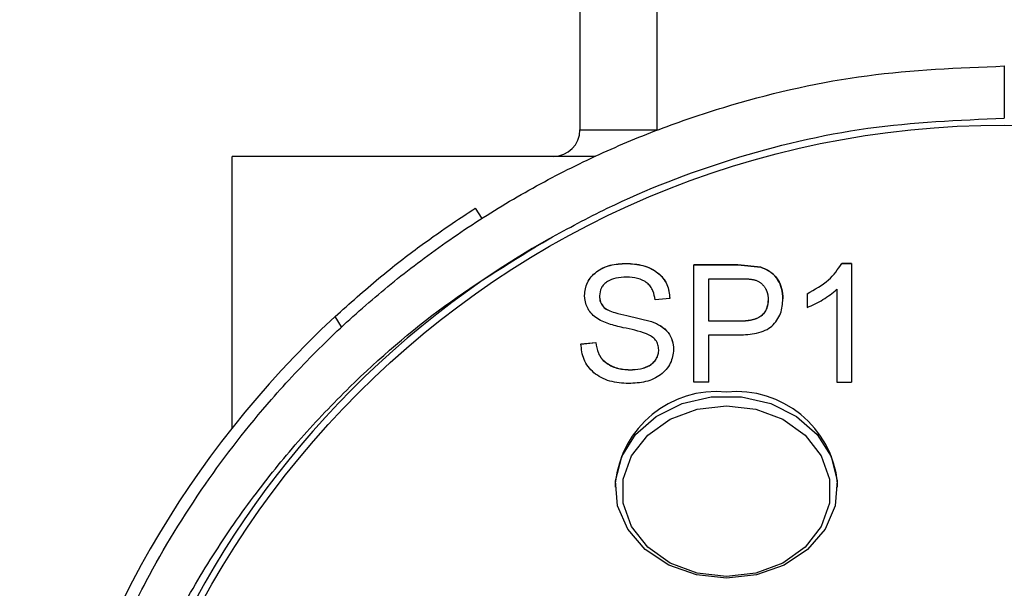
# Model space of a CAD drawing. Header units: inches. Extents: x 2.6 to 13.1, y 0.8 to 9.4.
# Tile 10 of 23: x 7.533 to 7.812, y 8.481 to 8.642. Entities that reach past the tile are written whole.
import ezdxf

# ---------------------------------------------------------------- set-up
doc = ezdxf.new("R2010")
doc.units = ezdxf.units.IN
doc.header["$MEASUREMENT"] = 0

msp = doc.modelspace()

# ---------------------------------------------------------------- linework, layer by layer
at = {"color": 7, "linetype": 'Continuous', "lineweight": 25}
for p, q in [((7.6916458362, 8.6658346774), (7.6916458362, 8.6108346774)), ((7.7134706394, 8.6682953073), (7.7134706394, 8.6106500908)), ((7.8118958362, 8.6289252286), (7.8118958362, 8.6141614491)), ((7.6916458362, 8.6108346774), (7.7134706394, 8.6108346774)), ((7.5931458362, 8.5265092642), (7.5931458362, 8.6033346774)), ((7.6961009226, 8.6033346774), (7.5931458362, 8.6033346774)), ((7.6619892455, 8.5886408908), (7.663821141, 8.5857653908)), ((7.7047089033, 8.5730410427), (7.7047089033, 8.5730123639)), ((7.7239634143, 8.5726107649), (7.7364222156, 8.5726107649)), ((7.7239634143, 8.5726107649), (7.7239634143, 8.5725820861)), ((7.7364222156, 8.5725820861), (7.7239634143, 8.5725820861)), ((7.7239634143, 8.5394506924), (7.7239634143, 8.5725820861)), ((7.7364222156, 8.5726107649), (7.742906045, 8.5719720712)), ((7.7364222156, 8.5726107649), (7.7364222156, 8.5725820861)), ((7.742906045, 8.5719433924), (7.7364222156, 8.5725820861)), ((7.742906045, 8.5719720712), (7.742906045, 8.5719433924)), ((7.7658867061, 8.5730410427), (7.7686115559, 8.5730410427)), ((7.7686115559, 8.5730123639), (7.7658867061, 8.5730123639)), ((7.7686115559, 8.5730123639), (7.7686115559, 8.5730410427)), ((7.7686115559, 8.5730123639), (7.7686115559, 8.5394506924)), ((7.7281655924, 8.5687095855), (7.7368818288, 8.5687095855)), ((7.7281655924, 8.556661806), (7.7281655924, 8.5687095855)), ((7.7644093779, 8.5656976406), (7.7644093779, 8.5394506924)), ((7.6929723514, 8.5639648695), (7.6929723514, 8.5639361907)), ((7.6971745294, 8.5638841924), (7.6971745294, 8.5638555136)), ((7.717134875, 8.5631159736), (7.712932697, 8.5626856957)), ((7.717134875, 8.5631446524), (7.717134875, 8.5631159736)), ((7.7449743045, 8.5627999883), (7.7449743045, 8.5628286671)), ((7.7491764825, 8.5630101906), (7.7491764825, 8.5629815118)), ((7.7560050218, 8.5644068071), (7.7560050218, 8.5605343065)), ((7.6984959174, 8.5605226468), (7.6984959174, 8.560493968)), ((7.6241089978, 8.5550430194), (7.6222465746, 8.5579664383)), ((7.7049222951, 8.5583174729), (7.7119478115, 8.5566098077)), ((7.7049222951, 8.5583174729), (7.7049222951, 8.5582887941)), ((7.7049222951, 8.5582887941), (7.7119478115, 8.5565811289)), ((7.7119478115, 8.5566098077), (7.7119478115, 8.5565811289)), ((7.7369639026, 8.5566904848), (7.7281655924, 8.5566904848)), ((7.7369639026, 8.556661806), (7.7281655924, 8.556661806)), ((7.7369639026, 8.5566904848), (7.7369639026, 8.556661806)), ((7.7281655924, 8.5527893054), (7.7367012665, 8.5527893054)), ((7.7281655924, 8.5394506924), (7.7281655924, 8.5527893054)), ((7.6919218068, 8.5502363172), (7.6961239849, 8.550666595)), ((7.6919218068, 8.5502076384), (7.6961239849, 8.5506379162)), ((7.6919218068, 8.5502363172), (7.6919218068, 8.5502076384)), ((7.6961239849, 8.550666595), (7.6961239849, 8.5506379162)), ((7.7139832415, 8.5485958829), (7.7139832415, 8.5485672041)), ((7.7181854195, 8.5486967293), (7.7181854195, 8.5486680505)), ((7.7058086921, 8.5429215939), (7.7058086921, 8.5428929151)), ((7.7281655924, 8.5394506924), (7.7239634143, 8.5394506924)), ((7.7644093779, 8.5394506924), (7.7686115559, 8.5394506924)), ((7.7016596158, 8.5108090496), (7.7016596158, 8.5096799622)), ((7.7646517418, 8.5096799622), (7.7646517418, 8.5108090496))]:
    msp.add_line(p, q, dxfattribs=at)
at = {"color": 7, "linetype": 'Continuous', "lineweight": 25, "flags": 128}
for points in [[(7.7331556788, 8.4838798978), (7.7246581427, 8.4848366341), (7.7167908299, 8.4876358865), (7.7101372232, 8.4920700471), (7.70519079, 8.4978102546), (7.7023183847, 8.5044307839), (7.7017330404, 8.5114406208), (7.7034781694, 8.5183198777), (7.7074243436, 8.5245583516), (7.7132788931, 8.5296933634), (7.7206076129, 8.5333440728), (7.7288669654, 8.5352397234), (7.7374443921, 8.5352397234), (7.7457037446, 8.5333440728), (7.7530324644, 8.5296933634), (7.758887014, 8.5245583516), (7.7628331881, 8.5183198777), (7.7645783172, 8.5114406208), (7.7639929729, 8.5044307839), (7.7611205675, 8.4978102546), (7.7561741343, 8.4920700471), (7.7495205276, 8.4876358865), (7.7416532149, 8.4848366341), (7.7331556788, 8.4838798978)], [(7.7331556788, 8.4843633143), (7.7248368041, 8.4853430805), (7.7171918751, 8.4882030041), (7.7108402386, 8.4927113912), (7.7062964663, 8.498502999), (7.7039286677, 8.5051086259), (7.7039286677, 8.5119931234), (7.7062964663, 8.5185987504), (7.7108402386, 8.5243903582), (7.7171918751, 8.5288987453), (7.7248368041, 8.5317586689), (7.7331556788, 8.532738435)], [(7.7331556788, 8.532738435), (7.7414745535, 8.5317586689), (7.7491194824, 8.5288987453), (7.755471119, 8.5243903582), (7.7600148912, 8.5185987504), (7.7623826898, 8.5119931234), (7.7623826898, 8.5051086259), (7.7600148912, 8.498502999), (7.755471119, 8.4927113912), (7.7491194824, 8.4882030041), (7.7414745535, 8.4853430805), (7.7331556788, 8.4843633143)]]:
    msp.add_lwpolyline(points, dxfattribs=at)
at = {"color": 7, "linetype": 'Continuous', "lineweight": 25}
msp.add_circle((7.8118958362, 8.3533346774), 0.2588582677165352, dxfattribs=at)
for centre, radius, start, end in [((7.6841458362, 8.6108346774), 0.0075000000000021, 270, 0), ((7.8118958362, 8.3533346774), 0.2608267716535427, 119.6428817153, 60.3571182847), ((7.8118958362, 8.3533346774), 0.2790000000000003, 132.8238335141, 47.1761664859), ((7.7303315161, 8.5079319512), 0.0288158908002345, 84.3755764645, 174.2698033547), ((7.7359798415, 8.5079319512), 0.0288158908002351, 5.7301966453, 95.6244235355)]:
    msp.add_arc(centre, radius, start, end, dxfattribs=at)
for points, knots in [([(7.811895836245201, 8.077744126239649), (7.806708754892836, 8.077828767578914), (7.796312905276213, 8.077998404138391), (7.780751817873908, 8.079371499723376), (7.765249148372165, 8.08156692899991), (7.749855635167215, 8.084665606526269), (7.731862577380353, 8.089363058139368), (7.711408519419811, 8.096329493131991), (7.688872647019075, 8.106310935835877), (7.667001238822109, 8.118457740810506), (7.645256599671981, 8.133280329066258), (7.623933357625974, 8.151098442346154), (7.605877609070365, 8.169727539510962), (7.591148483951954, 8.18792228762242), (7.579231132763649, 8.205116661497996), (7.569503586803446, 8.221764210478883), (7.561614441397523, 8.23761006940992), (7.555237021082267, 8.25249540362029), (7.549476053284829, 8.268552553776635), (7.545065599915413, 8.283831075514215), (7.541742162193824, 8.298319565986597), (7.539441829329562, 8.31117777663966), (7.537756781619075, 8.324156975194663), (7.536598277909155, 8.338050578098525), (7.536140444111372, 8.353334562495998), (7.536598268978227, 8.368618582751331), (7.537756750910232, 8.382512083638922), (7.539441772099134, 8.395491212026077), (7.541742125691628, 8.408349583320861), (7.545492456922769, 8.424699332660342), (7.551099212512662, 8.443394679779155), (7.559212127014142, 8.464031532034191), (7.570103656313, 8.486455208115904), (7.584536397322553, 8.51013582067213), (7.601480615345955, 8.531915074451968), (7.617370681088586, 8.548876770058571), (7.631515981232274, 8.561983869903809), (7.646683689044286, 8.574203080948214), (7.662903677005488, 8.585471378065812), (7.680196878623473, 8.595695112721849), (7.69797182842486, 8.604532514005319), (7.716115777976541, 8.6119965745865), (7.740779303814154, 8.620111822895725), (7.772662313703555, 8.62731829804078), (7.798886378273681, 8.628392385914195), (7.811895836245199, 8.628925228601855)], [0, 0, 0, 0, 0.0162570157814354, 0.0325820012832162, 0.0489983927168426, 0.0655292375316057, 0.0821971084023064, 0.1080934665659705, 0.1347282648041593, 0.162170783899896, 0.1904843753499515, 0.2228400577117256, 0.2569256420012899, 0.280685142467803, 0.3056613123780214, 0.3318663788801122, 0.35057678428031, 0.3704848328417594, 0.3915929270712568, 0.4139030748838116, 0.4298630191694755, 0.4473680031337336, 0.4630513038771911, 0.4792284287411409, 0.5000379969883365, 0.5208471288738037, 0.5370243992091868, 0.5527075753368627, 0.5702123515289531, 0.5861729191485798, 0.6156491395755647, 0.6429905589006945, 0.6682023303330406, 0.7070377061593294, 0.7431239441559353, 0.7660481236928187, 0.7881948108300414, 0.8095820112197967, 0.8323074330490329, 0.8544677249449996, 0.8760944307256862, 0.897221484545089, 0.9178852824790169, 0.9592638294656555, 1, 1, 1, 1]), ([(7.68289287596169, 8.580025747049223), (7.688338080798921, 8.582974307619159), (7.704633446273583, 8.591798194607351), (7.734557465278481, 8.603328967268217), (7.772588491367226, 8.612467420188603), (7.798948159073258, 8.613603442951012), (7.811895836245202, 8.614161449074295)], [0, 0, 0, 0, 0.1423016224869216, 0.4258530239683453, 0.7179831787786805, 1, 1, 1, 1]), ([(7.622246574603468, 8.557966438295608), (7.626433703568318, 8.561708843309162), (7.634809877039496, 8.569195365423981), (7.646728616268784, 8.578307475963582), (7.656029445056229, 8.58479955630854), (7.661216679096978, 8.588150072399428), (7.661764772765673, 8.588498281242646), (7.661989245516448, 8.588640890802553)], [0, 0, 0, 0, 0.2137214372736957, 0.4275406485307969, 0.6395891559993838, 0.8523930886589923, 1, 1, 1, 1]), ([(7.811895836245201, 8.081941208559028), (7.806002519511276, 8.08205267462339), (7.794228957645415, 8.08227535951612), (7.776664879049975, 8.084092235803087), (7.759257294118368, 8.086998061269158), (7.739088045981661, 8.091785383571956), (7.716099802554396, 8.099304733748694), (7.690654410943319, 8.110642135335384), (7.665397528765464, 8.125300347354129), (7.640926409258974, 8.1434421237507), (7.617905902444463, 8.165116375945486), (7.597066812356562, 8.19010628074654), (7.57906293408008, 8.218108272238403), (7.564495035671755, 8.24868167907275), (7.553886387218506, 8.28104763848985), (7.547496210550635, 8.314494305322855), (7.545434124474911, 8.348272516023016), (7.547616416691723, 8.381445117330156), (7.553723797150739, 8.413346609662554), (7.563328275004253, 8.443403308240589), (7.574931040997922, 8.46893735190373), (7.587316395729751, 8.490319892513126), (7.59934742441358, 8.507652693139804), (7.612355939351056, 8.523600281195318), (7.629596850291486, 8.541664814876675), (7.652277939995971, 8.561445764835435), (7.672778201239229, 8.573887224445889), (7.682892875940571, 8.580025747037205)], [0, 0, 0, 0, 0.0223278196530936, 0.0446061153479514, 0.0669808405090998, 0.0895960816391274, 0.1241038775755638, 0.1605662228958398, 0.1991143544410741, 0.241138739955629, 0.2853430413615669, 0.3317192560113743, 0.3808420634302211, 0.4314418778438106, 0.4832440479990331, 0.5355791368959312, 0.5877688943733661, 0.639426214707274, 0.6889978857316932, 0.7369097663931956, 0.7829268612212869, 0.8148255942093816, 0.8463127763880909, 0.8750895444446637, 0.9034682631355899, 0.9523719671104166, 1, 1, 1, 1]), ([(7.692972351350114, 8.56396486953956), (7.693103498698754, 8.565212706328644), (7.693299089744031, 8.5670737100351), (7.694772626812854, 8.569271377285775), (7.696256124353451, 8.570677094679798), (7.698098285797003, 8.571806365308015), (7.700888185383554, 8.57283448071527), (7.703187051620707, 8.572958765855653), (7.704708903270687, 8.573041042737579)], [0, 0, 0, 0, 0.2493140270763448, 0.3718229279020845, 0.4996711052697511, 0.6225547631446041, 0.7501308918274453, 0.9999999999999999, 0.9999999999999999, 0.9999999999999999, 0.9999999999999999]), ([(7.692972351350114, 8.563936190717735), (7.693103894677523, 8.565183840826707), (7.693301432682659, 8.567057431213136), (7.69478059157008, 8.569254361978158), (7.696280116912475, 8.570666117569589), (7.698112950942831, 8.57178584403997), (7.700905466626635, 8.572806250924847), (7.703187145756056, 8.572929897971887), (7.704708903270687, 8.573012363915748)], [0, 0, 0, 0, 0.249309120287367, 0.3743863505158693, 0.4996723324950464, 0.6253608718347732, 0.7501358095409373, 1, 1, 1, 1]), ([(7.704708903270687, 8.573041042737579), (7.706340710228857, 8.572944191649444), (7.708795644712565, 8.572798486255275), (7.711765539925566, 8.571659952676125), (7.713700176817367, 8.570450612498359), (7.715247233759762, 8.568897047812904), (7.716715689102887, 8.566493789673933), (7.716968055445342, 8.564477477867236), (7.717134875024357, 8.56314465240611)], [0, 0, 0, 0, 0.2496279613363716, 0.3755470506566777, 0.499963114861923, 0.6223027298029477, 0.7503339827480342, 1, 1, 1, 1]), ([(7.704708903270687, 8.573012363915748), (7.706340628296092, 8.572915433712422), (7.70881369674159, 8.57276852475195), (7.711781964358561, 8.571623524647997), (7.713726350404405, 8.570401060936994), (7.715257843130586, 8.568855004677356), (7.716717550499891, 8.566449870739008), (7.716968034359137, 8.5644488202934), (7.717134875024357, 8.563115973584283)], [0, 0, 0, 0, 0.2496272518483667, 0.3783390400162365, 0.4999632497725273, 0.6251685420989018, 0.750334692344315, 1, 1, 1, 1]), ([(7.742906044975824, 8.571972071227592), (7.7439140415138, 8.571554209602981), (7.745932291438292, 8.57071755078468), (7.74786029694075, 8.568457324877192), (7.749002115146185, 8.565847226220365), (7.749115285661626, 8.564005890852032), (7.749176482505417, 8.563010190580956)], [0, 0, 0, 0, 0.249339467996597, 0.4992371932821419, 0.7292130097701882, 0.9999999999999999, 0.9999999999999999, 0.9999999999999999, 0.9999999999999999]), ([(7.749176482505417, 8.562981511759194), (7.749113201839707, 8.563969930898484), (7.748995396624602, 8.565810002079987), (7.74786948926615, 8.568419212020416), (7.745935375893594, 8.57068338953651), (7.743918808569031, 8.571522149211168), (7.742906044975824, 8.571943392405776)], [0, 0, 0, 0, 0.2689775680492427, 0.5007368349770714, 0.7492592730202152, 1, 1, 1, 1]), ([(7.756005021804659, 8.564435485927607), (7.758180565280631, 8.565624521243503), (7.762294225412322, 8.567872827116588), (7.76473619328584, 8.57138589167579), (7.765886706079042, 8.573041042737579)], [0, 0, 0, 0, 0.5288583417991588, 1, 1, 1, 1]), ([(7.704848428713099, 8.569139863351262), (7.703809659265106, 8.569092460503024), (7.701921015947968, 8.569006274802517), (7.699716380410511, 8.568156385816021), (7.698435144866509, 8.567120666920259), (7.697411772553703, 8.565796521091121), (7.697269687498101, 8.564634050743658), (7.697174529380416, 8.56385551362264)], [0, 0, 0, 0, 0.2749622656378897, 0.4999238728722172, 0.6277656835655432, 0.7507048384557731, 1, 1, 1, 1]), ([(7.712932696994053, 8.562685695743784), (7.712795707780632, 8.56355133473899), (7.712586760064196, 8.564871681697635), (7.71169722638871, 8.566464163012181), (7.710729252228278, 8.567502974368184), (7.709478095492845, 8.568290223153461), (7.707522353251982, 8.569005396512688), (7.70591453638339, 8.569086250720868), (7.704848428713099, 8.569139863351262)], [0, 0, 0, 0, 0.2500001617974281, 0.381321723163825, 0.5001796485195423, 0.6234373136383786, 0.7503096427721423, 1, 1, 1, 1]), ([(7.736881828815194, 8.568709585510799), (7.736915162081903, 8.568709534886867), (7.73708182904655, 8.568709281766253), (7.73738183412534, 8.568708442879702), (7.73778181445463, 8.568702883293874), (7.738181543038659, 8.568689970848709), (7.738581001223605, 8.568672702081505), (7.738980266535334, 8.56865231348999), (7.739378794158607, 8.568623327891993), (7.739709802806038, 8.568590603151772), (7.740039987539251, 8.568552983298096), (7.740303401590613, 8.568518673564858), (7.740565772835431, 8.568479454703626), (7.740827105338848, 8.56843559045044), (7.741151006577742, 8.56836905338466), (7.741529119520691, 8.568259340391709), (7.741891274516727, 8.568118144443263), (7.74223650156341, 8.567950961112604), (7.74255974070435, 8.567756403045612), (7.742858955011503, 8.567537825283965), (7.743135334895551, 8.567300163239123), (7.743390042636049, 8.567046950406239), (7.743625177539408, 8.566781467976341), (7.74384198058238, 8.566505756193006), (7.744039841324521, 8.566220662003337), (7.744188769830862, 8.565976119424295), (7.744297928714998, 8.56577673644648), (7.744400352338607, 8.565574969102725), (7.744492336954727, 8.565369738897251), (7.744574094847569, 8.565161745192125), (7.744649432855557, 8.564952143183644), (7.744715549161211, 8.56474039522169), (7.744773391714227, 8.564527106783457), (7.744825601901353, 8.564312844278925), (7.744868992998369, 8.56409718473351), (7.744911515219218, 8.563826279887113), (7.744935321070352, 8.563608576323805), (7.744954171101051, 8.563346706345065), (7.744965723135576, 8.563095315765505), (7.744971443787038, 8.562898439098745), (7.744974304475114, 8.562799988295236)], [0, 0, 0, 0, 0.0079203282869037, 0.0396017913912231, 0.0712842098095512, 0.1029669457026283, 0.1346488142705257, 0.1663311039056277, 0.1980156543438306, 0.2297001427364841, 0.2455410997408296, 0.277225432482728, 0.2930666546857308, 0.3089084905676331, 0.3406091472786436, 0.3723301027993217, 0.4040478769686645, 0.4357645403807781, 0.4674842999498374, 0.4991973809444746, 0.530903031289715, 0.5626029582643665, 0.5942981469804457, 0.6259917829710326, 0.6576850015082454, 0.6893780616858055, 0.7052202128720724, 0.7210623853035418, 0.7527559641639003, 0.7685979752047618, 0.7844398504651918, 0.8161295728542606, 0.8319711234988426, 0.8478127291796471, 0.8795023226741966, 0.8953441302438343, 0.9270347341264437, 0.9428760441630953, 0.971434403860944, 1, 1, 1, 1]), ([(7.756005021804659, 8.5605343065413), (7.757559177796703, 8.561227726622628), (7.760666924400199, 8.562614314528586), (7.763162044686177, 8.564669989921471), (7.764409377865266, 8.565697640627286)], [0, 0, 0, 0, 0.5000909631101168, 1, 1, 1, 1]), ([(7.703879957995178, 8.55483312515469), (7.702517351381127, 8.555154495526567), (7.699799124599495, 8.55579558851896), (7.69658036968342, 8.55719550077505), (7.694715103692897, 8.5589666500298), (7.693306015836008, 8.56101474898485), (7.693106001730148, 8.562765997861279), (7.692972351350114, 8.563936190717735)], [0, 0, 0, 0, 0.2507109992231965, 0.5001365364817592, 0.6268797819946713, 0.7506792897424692, 1, 1, 1, 1]), ([(7.697174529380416, 8.563884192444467), (7.697215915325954, 8.563280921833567), (7.697278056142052, 8.562375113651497), (7.697820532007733, 8.56123942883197), (7.698270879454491, 8.560761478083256), (7.698495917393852, 8.560522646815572)], [0, 0, 0, 0, 0.4994040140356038, 0.7498529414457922, 1, 1, 1, 1]), ([(7.697174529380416, 8.56385551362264), (7.697202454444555, 8.563243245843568), (7.697258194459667, 8.562021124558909), (7.698083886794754, 8.561002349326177), (7.698495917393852, 8.560493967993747)], [0, 0, 0, 0, 0.5009877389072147, 0.9999999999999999, 0.9999999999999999, 0.9999999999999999, 0.9999999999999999]), ([(7.736701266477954, 8.552789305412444), (7.738393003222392, 8.552853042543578), (7.740974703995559, 8.55295030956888), (7.744139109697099, 8.553980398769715), (7.746140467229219, 8.55525297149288), (7.747553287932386, 8.556933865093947), (7.748900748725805, 8.559484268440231), (7.749066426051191, 8.561585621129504), (7.749176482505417, 8.562981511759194)], [0, 0, 0, 0, 0.2499524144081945, 0.3814437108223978, 0.4999548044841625, 0.6213668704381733, 0.7484808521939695, 1, 1, 1, 1]), ([(7.744974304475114, 8.562828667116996), (7.744911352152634, 8.561962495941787), (7.744815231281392, 8.560639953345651), (7.743952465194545, 8.559045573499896), (7.742950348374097, 8.558050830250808), (7.74163076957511, 8.557357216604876), (7.739627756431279, 8.556786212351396), (7.738020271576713, 8.556728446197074), (7.736963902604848, 8.556690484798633)], [0, 0, 0, 0, 0.2497171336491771, 0.3812890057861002, 0.4996993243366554, 0.6194210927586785, 0.7499001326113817, 0.9999999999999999, 0.9999999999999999, 0.9999999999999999, 0.9999999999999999]), ([(7.744974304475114, 8.562799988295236), (7.744973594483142, 8.562772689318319), (7.744970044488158, 8.56263619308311), (7.744960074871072, 8.562281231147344), (7.744927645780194, 8.56184462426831), (7.744863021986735, 8.561410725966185), (7.744801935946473, 8.561086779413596), (7.744723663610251, 8.560765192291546), (7.744622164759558, 8.56044796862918), (7.744522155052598, 8.56018734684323), (7.744414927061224, 8.559928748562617), (7.744297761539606, 8.559672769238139), (7.744127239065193, 8.559375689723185), (7.743960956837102, 8.559138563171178), (7.743782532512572, 8.558907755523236), (7.743591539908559, 8.5586835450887), (7.743339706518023, 8.558428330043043), (7.743110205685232, 8.558229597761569), (7.742865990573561, 8.558043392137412), (7.742607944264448, 8.557869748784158), (7.74233414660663, 8.557713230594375), (7.742050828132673, 8.557569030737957), (7.74175894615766, 8.55743649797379), (7.741397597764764, 8.557295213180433), (7.741027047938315, 8.557171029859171), (7.740648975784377, 8.557063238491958), (7.740264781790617, 8.556971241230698), (7.739875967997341, 8.556893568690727), (7.739483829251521, 8.55682823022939), (7.739089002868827, 8.556774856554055), (7.738691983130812, 8.556733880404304), (7.738293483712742, 8.556704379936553), (7.737894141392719, 8.556684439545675), (7.737561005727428, 8.556674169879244), (7.737250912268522, 8.556667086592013), (7.737074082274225, 8.556663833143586), (7.736963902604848, 8.556661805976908)], [0, 0, 0, 0, 0.0079145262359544, 0.0395730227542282, 0.1029202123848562, 0.134583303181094, 0.166246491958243, 0.1979139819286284, 0.2295848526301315, 0.2612499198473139, 0.2770795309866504, 0.3087494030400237, 0.3404351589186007, 0.3721137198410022, 0.387944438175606, 0.4196184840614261, 0.4512977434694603, 0.4829812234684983, 0.4988137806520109, 0.5304979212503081, 0.5621789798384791, 0.5780104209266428, 0.6096849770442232, 0.641357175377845, 0.6730275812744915, 0.7046965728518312, 0.736364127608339, 0.768029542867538, 0.7996933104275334, 0.8313569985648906, 0.8630206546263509, 0.8946830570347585, 0.926344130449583, 0.9580037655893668, 0.9738328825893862, 1, 1, 1, 1]), ([(7.698495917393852, 8.560522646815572), (7.698895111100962, 8.560263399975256), (7.699816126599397, 8.559665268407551), (7.702012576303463, 8.558938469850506), (7.70378795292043, 8.558559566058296), (7.704922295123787, 8.558317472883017)], [0, 0, 0, 0, 0.2164349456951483, 0.4993564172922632, 1, 1, 1, 1]), ([(7.698495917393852, 8.560493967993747), (7.698896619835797, 8.560232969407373), (7.699816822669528, 8.55963359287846), (7.702015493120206, 8.558910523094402), (7.70378822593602, 8.558531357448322), (7.704922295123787, 8.558288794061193)], [0, 0, 0, 0, 0.2174569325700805, 0.4993842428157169, 1, 1, 1, 1]), ([(7.713983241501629, 8.548567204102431), (7.713945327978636, 8.549056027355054), (7.71387178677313, 8.550004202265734), (7.713167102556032, 8.551319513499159), (7.712003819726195, 8.552380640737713), (7.708978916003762, 8.55381615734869), (7.706140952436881, 8.554382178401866), (7.703879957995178, 8.55483312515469)], [0, 0, 0, 0, 0.1287482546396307, 0.2497341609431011, 0.3719032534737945, 0.4995977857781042, 1, 1, 1, 1]), ([(7.711947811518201, 8.556609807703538), (7.712857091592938, 8.556222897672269), (7.714674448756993, 8.55544958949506), (7.71675045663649, 8.553544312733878), (7.71800163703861, 8.551207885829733), (7.718124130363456, 8.549534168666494), (7.718185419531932, 8.548696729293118)], [0, 0, 0, 0, 0.2501798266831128, 0.5000286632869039, 0.7498408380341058, 1, 1, 1, 1]), ([(7.711947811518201, 8.556581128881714), (7.712857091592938, 8.556194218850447), (7.714674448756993, 8.555420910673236), (7.71675045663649, 8.553515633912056), (7.71800163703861, 8.551179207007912), (7.718124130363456, 8.549505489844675), (7.718185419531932, 8.5486680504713)], [0, 0, 0, 0, 0.2501798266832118, 0.5000286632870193, 0.7498408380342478, 1, 1, 1, 1]), ([(7.705447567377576, 8.539020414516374), (7.703633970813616, 8.53913031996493), (7.70090642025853, 8.539295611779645), (7.69764188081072, 8.540626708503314), (7.695543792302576, 8.542043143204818), (7.693881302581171, 8.543803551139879), (7.692324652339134, 8.546499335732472), (7.6920827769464, 8.54872586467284), (7.691921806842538, 8.550207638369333)], [0, 0, 0, 0, 0.2495626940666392, 0.3753287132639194, 0.4998681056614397, 0.6246788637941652, 0.7502206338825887, 1, 1, 1, 1]), ([(7.696123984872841, 8.55066659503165), (7.696290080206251, 8.549637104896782), (7.696539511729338, 8.548091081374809), (7.697632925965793, 8.54620903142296), (7.698844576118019, 8.545013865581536), (7.700351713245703, 8.544070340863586), (7.702631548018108, 8.543143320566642), (7.704542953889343, 8.543009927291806), (7.705808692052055, 8.542921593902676)], [0, 0, 0, 0, 0.2500513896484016, 0.3755114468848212, 0.5001612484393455, 0.6232978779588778, 0.7505468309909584, 1, 1, 1, 1]), ([(7.696123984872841, 8.55063791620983), (7.696290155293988, 8.549608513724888), (7.696541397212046, 8.548052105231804), (7.697639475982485, 8.546170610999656), (7.698864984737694, 8.544969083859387), (7.700365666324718, 8.544034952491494), (7.70264708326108, 8.54311323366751), (7.70454288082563, 8.542981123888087), (7.705808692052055, 8.542892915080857)], [0, 0, 0, 0, 0.2500502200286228, 0.3780642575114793, 0.5001667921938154, 0.6263972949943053, 0.7505479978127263, 1, 1, 1, 1]), ([(7.718185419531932, 8.5486680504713), (7.718015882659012, 8.547324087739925), (7.717760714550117, 8.545301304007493), (7.716130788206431, 8.54296376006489), (7.714533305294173, 8.541448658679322), (7.712552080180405, 8.540279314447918), (7.709532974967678, 8.539225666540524), (7.707081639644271, 8.539102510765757), (7.705447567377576, 8.539020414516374)], [0, 0, 0, 0, 0.2504484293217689, 0.3769472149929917, 0.4996196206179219, 0.6250797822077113, 0.75007632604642, 1, 1, 1, 1]), ([(7.705808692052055, 8.542921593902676), (7.70681722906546, 8.542965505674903), (7.708830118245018, 8.543053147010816), (7.711189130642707, 8.543941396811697), (7.712626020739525, 8.545100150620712), (7.71342069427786, 8.54614064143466), (7.713897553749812, 8.54733275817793), (7.713953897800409, 8.548163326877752), (7.713983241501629, 8.548595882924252)], [0, 0, 0, 0, 0.2501802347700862, 0.4993223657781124, 0.6233645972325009, 0.748090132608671, 0.8688065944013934, 0.9999999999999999, 0.9999999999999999, 0.9999999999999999, 0.9999999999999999]), ([(7.705808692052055, 8.542892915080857), (7.706819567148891, 8.542936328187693), (7.708363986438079, 8.543002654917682), (7.710270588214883, 8.543572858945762), (7.71157715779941, 8.54422172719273), (7.712644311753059, 8.545082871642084), (7.713434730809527, 8.546136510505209), (7.713907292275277, 8.547318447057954), (7.713957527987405, 8.548144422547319), (7.713983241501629, 8.548567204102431)], [0, 0, 0, 0, 0.2498170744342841, 0.3816715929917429, 0.4998595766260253, 0.6272914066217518, 0.7499525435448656, 0.8720113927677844, 0.9999999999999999, 0.9999999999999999, 0.9999999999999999, 0.9999999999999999])]:
    msp.add_open_spline(points, degree=3, knots=knots, dxfattribs=at)

doc.saveas('drawing.dxf')
